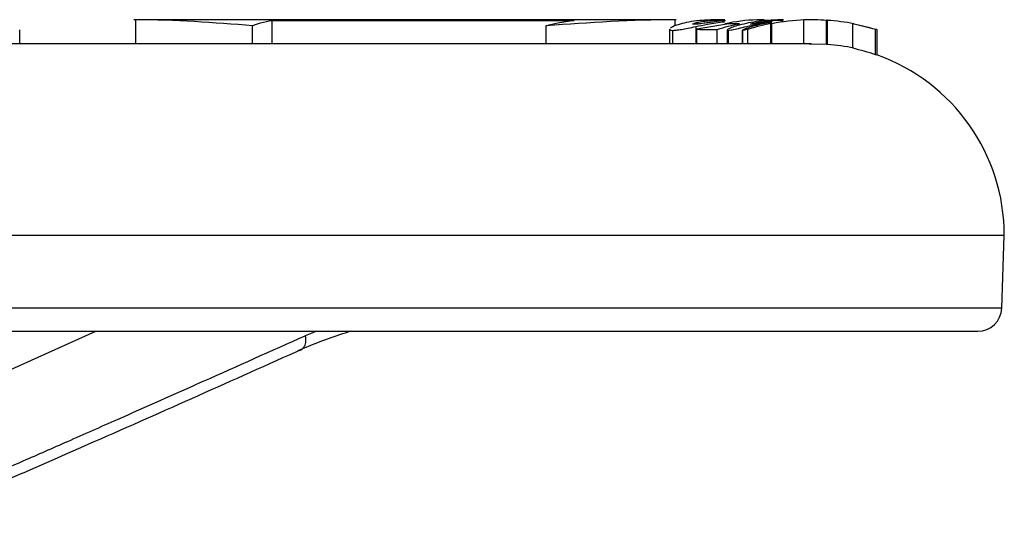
# Model space of a CAD drawing. Header units: millimetres. Extents: x 1043 to 2166, y -155 to 698.
# Tile 24 of 30: x 1823 to 1884, y 379 to 410. Entities that reach past the tile are written whole.
import ezdxf

# ---------------------------------------------------------------- set-up
doc = ezdxf.new("R2010")
doc.units = ezdxf.units.MM

msp = doc.modelspace()

# ---------------------------------------------------------------- linework, layer by layer
at = {"color": 7, "linetype": 'Continuous', "lineweight": 25}
for p, q in [((1829.898, 408.509), (1829.898, 410.009)), ((1838.428, 408.509), (1838.428, 409.972)), ((1863.647, 409.629), (1863.647, 410.009)), ((1866.771, 410.009), (1866.212, 410.009)), ((1869.234, 410.009), (1868.771, 410.009)), ((1871.702, 408.499), (1871.702, 410)), ((1873.135, 408.472), (1873.135, 409.977)), ((1873.202, 408.472), (1873.202, 409.977)), ((1822.618, 408.509), (1822.618, 409.392)), ((1837.203, 408.509), (1837.203, 409.64)), ((1855.588, 408.509), (1855.588, 409.64)), ((1863.293, 409.422), (1863.293, 408.509)), ((1867.013, 409.765), (1865.01, 409.422)), ((1865.01, 408.509), (1865.01, 409.422)), ((1866.294, 408.509), (1866.294, 409.412)), ((1866.913, 409.372), (1866.913, 408.509)), ((1867.857, 409.364), (1867.857, 408.509)), ((1867.883, 409.364), (1867.871, 409.35)), ((1868.206, 408.509), (1868.206, 409.413)), ((1868.373, 409.73), (1868.368, 409.74)), ((1869.64, 408.509), (1869.64, 409.769)), ((1869.716, 408.509), (1869.716, 409.767)), ((1874.774, 408.226), (1874.774, 409.758)), ((1876.279, 409.391), (1875.022, 409.688)), ((1876.208, 407.814), (1876.208, 409.395)), ((1876.309, 407.801), (1876.309, 409.384)), ((1872.196, 408.509), (1739.109, 408.509)), ((1873.135, 408.472), (1872.046, 408.493)), ((1876.278, 407.805), (1876.208, 407.814)), ((1884.263, 396.509), (1730.623, 396.509)), ((1884.104, 391.957), (1884.263, 396.509)), ((1731.796, 390.509), (1882.605, 390.509))]:
    msp.add_line(p, q, dxfattribs=at)
at = {"color": 8, "linetype": 'Continuous', "lineweight": 25}
for p, q in [((1848.71, 409.972), (1849.413, 410.005)), ((1863.496, 409.35), (1863.496, 408.509)), ((1864.94, 409.587), (1864.94, 408.509)), ((1865.06, 409.857), (1865.06, 409.745)), ((1866.968, 409.35), (1866.968, 408.509)), ((1867.871, 409.35), (1867.871, 408.509)), ((1868.602, 409.693), (1868.602, 409.62)), ((1884.104, 391.957), (1730.736, 391.957)), ((1816.952, 385.825), (1827.385, 390.509)), ((1841.217, 390.509), (1840.493, 390.232))]:
    msp.add_line(p, q, dxfattribs=at)
at = {"color": 7, "linetype": 'Continuous', "lineweight": 25}
for centre, radius, start, end in [((1872.263, 396.509), 12, 0, 70.4183), ((1882.605, 392.009), 1.5, 270, 358)]:
    msp.add_arc(centre, radius, start, end, dxfattribs=at)
for points, knots in [([(1849.417, 410.009), (1847.947, 410.009), (1845.007, 410.009), (1840.193, 410.009), (1835.138, 410.009), (1831.558, 410.009), (1829.768, 410.009)], [0, 0, 0, 0, 0.25, 0.5, 0.75, 1, 1, 1, 1]), ([(1837.203, 409.64), (1837.368, 409.709), (1837.535, 409.768), (1837.702, 409.818), (1837.943, 409.889), (1838.185, 409.941), (1838.428, 409.972)], [-1.8052328, -1.8052328, -1.8052328, -1.8052328, -1.7394213, -1.7394213, -1.7394213, -1.6449381, -1.6449381, -1.6449381, -1.6449381]), ([(1863.713, 410.009), (1862.747, 410.009), (1860.815, 410.009), (1857.391, 410.009), (1853.634, 410.009), (1850.823, 410.009), (1849.417, 410.009)], [0, 0, 0, 0, 0.25, 0.5, 0.75, 1, 1, 1, 1]), ([(1855.588, 409.64), (1855.824, 409.709), (1856.062, 409.768), (1856.301, 409.818), (1856.644, 409.889), (1856.99, 409.941), (1857.338, 409.972)], [-1.8052328, -1.8052328, -1.8052328, -1.8052328, -1.7394213, -1.7394213, -1.7394213, -1.6449381, -1.6449381, -1.6449381, -1.6449381]), ([(1866.263, 410.009), (1865.756, 410.011), (1865.274, 409.98), (1864.612, 409.888), (1864.406, 409.85), (1864.038, 409.765), (1863.874, 409.718), (1863.734, 409.669)], [0, 0, 0, 0, 0.5, 0.5, 0.75, 0.75, 1, 1, 1, 1]), ([(1865.06, 409.857), (1865.161, 409.879), (1865.277, 409.9), (1865.534, 409.937), (1865.675, 409.954), (1866.118, 409.994), (1866.433, 410.009), (1866.76, 410.009)], [0, 0, 0, 0, 0.25, 0.25, 0.5, 0.5, 1, 1, 1, 1]), ([(1866.801, 409.955), (1866.573, 409.935), (1866.345, 409.91), (1866.004, 409.867), (1865.893, 409.852), (1865.674, 409.822), (1865.566, 409.807), (1865.466, 409.793)], [0, 0, 0, 0, 0.5, 0.5, 0.75, 0.75, 1, 1, 1, 1]), ([(1869.541, 409.961), (1869.285, 409.98), (1868.359, 410.05), (1867.439, 409.885), (1866.773, 409.766)], [0, 0, 0, 0, 0.2755412, 1, 1, 1, 1]), ([(1870.447, 410.009), (1870.183, 410.01), (1869.922, 410.003), (1869.409, 409.973), (1869.16, 409.95), (1868.687, 409.89), (1868.461, 409.854), (1868.037, 409.771), (1867.843, 409.725), (1867.67, 409.677)], [0, 0, 0, 0, 0.25, 0.25, 0.5, 0.5, 0.75, 0.75, 1, 1, 1, 1]), ([(1868.823, 409.857), (1869.067, 409.897), (1869.527, 409.971), (1870.116, 409.987), (1870.392, 409.995)], [0, 0, 0, 0, 0.530653, 1, 1, 1, 1]), ([(1872.152, 410.009), (1872.117, 410.009), (1872.049, 410.009), (1871.902, 410.009), (1871.832, 410.009)], [0, 0, 0, 0, 0.523463, 1, 1, 1, 1]), ([(1872.342, 410.009), (1872.33, 410.009), (1872.309, 410.009), (1872.238, 410.009), (1872.209, 410.009)], [0, 0, 0, 0, 0.5882886, 1, 1, 1, 1]), ([(1872.29, 410.009), (1872.285, 410.009), (1872.276, 410.009), (1872.261, 410.009), (1872.255, 410.009)], [0, 0, 0, 0, 0.582626, 1, 1, 1, 1]), ([(1873.202, 409.977), (1873.192, 409.977), (1873.182, 409.978), (1873.172, 409.978), (1873.16, 409.978), (1873.148, 409.978), (1873.135, 409.977)], [0, 0, 0, 0, 0.001537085, 0.001537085, 0.001537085, 0.003431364, 0.003431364, 0.003431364, 0.003431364]), ([(1863.336, 409.422), (1863.324, 409.405), (1863.291, 409.355), (1863.415, 409.352), (1863.496, 409.35)], [0, 0, 0, 0, 0.350609, 1, 1, 1, 1]), ([(1863.496, 409.35), (1863.561, 409.35), (1863.638, 409.354), (1863.825, 409.375), (1863.933, 409.391), (1864.177, 409.433), (1864.315, 409.46), (1864.613, 409.52), (1864.772, 409.552), (1864.94, 409.587)], [0, 0, 0, 0, 0.25, 0.25, 0.5, 0.5, 0.75, 0.75, 1, 1, 1, 1]), ([(1864.85, 409.73), (1864.79, 409.73), (1864.724, 409.731), (1864.754, 409.749), (1864.756, 409.75)], [0, 0, 0, 0, 0.92179, 1, 1, 1, 1]), ([(1865.466, 409.793), (1865.323, 409.774), (1865.194, 409.757), (1864.987, 409.735), (1864.907, 409.729), (1864.85, 409.73)], [0, 0, 0, 0, 0.5, 0.5, 1, 1, 1, 1]), ([(1864.94, 409.587), (1865.182, 409.636), (1865.756, 409.754), (1866.381, 409.842), (1866.743, 409.893)], [0, 0, 0, 0, 0.420417, 1, 1, 1, 1]), ([(1865.01, 409.422), (1865.132, 409.416), (1865.254, 409.411), (1865.376, 409.408), (1865.498, 409.405), (1865.62, 409.403), (1865.742, 409.403), (1865.926, 409.403), (1866.11, 409.406), (1866.294, 409.412)], [0, 0, 0, 0, 0.001424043, 0.001424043, 0.001424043, 0.002848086, 0.002848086, 0.002848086, 0.004995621, 0.004995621, 0.004995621, 0.004995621]), ([(1867.68, 409.768), (1867.558, 409.766), (1867.436, 409.764), (1867.314, 409.764), (1867.133, 409.763), (1866.953, 409.763), (1866.773, 409.766)], [0, 0, 0, 0, 0.001424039, 0.001424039, 0.001424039, 0.003529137, 0.003529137, 0.003529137, 0.003529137]), ([(1867.67, 409.677), (1867.516, 409.635), (1867.382, 409.592), (1867.159, 409.512), (1867.07, 409.474), (1866.951, 409.413), (1866.92, 409.39), (1866.908, 409.358), (1866.928, 409.351), (1866.968, 409.35)], [0, 0, 0, 0, 0.25, 0.25, 0.5, 0.5, 0.75, 0.75, 1, 1, 1, 1]), ([(1866.968, 409.35), (1867.009, 409.35), (1867.071, 409.357), (1867.25, 409.39), (1867.369, 409.416), (1867.651, 409.481), (1867.818, 409.521), (1868.188, 409.606), (1868.389, 409.65), (1868.602, 409.693)], [0, 0, 0, 0, 0.25, 0.25, 0.5, 0.5, 0.75, 0.75, 1, 1, 1, 1]), ([(1868.242, 409.435), (1868.118, 409.403), (1867.931, 409.353), (1867.887, 409.351), (1867.871, 409.35)], [0, 0, 0, 0, 0.659972, 1, 1, 1, 1]), ([(1868.766, 409.664), (1868.602, 409.623), (1868.456, 409.582), (1868.212, 409.506), (1868.113, 409.472), (1868.038, 409.444)], [0, 0, 0, 0, 0.5, 0.5, 1, 1, 1, 1]), ([(1868.365, 409.748), (1868.391, 409.76), (1868.445, 409.776), (1868.604, 409.814), (1868.706, 409.836), (1868.823, 409.857)], [0, 0, 0, 0, 0.5, 0.5, 1, 1, 1, 1]), ([(1869.34, 409.862), (1869.216, 409.845), (1869.099, 409.828), (1868.883, 409.796), (1868.782, 409.78), (1868.613, 409.755), (1868.542, 409.745), (1868.434, 409.733), (1868.397, 409.73), (1868.373, 409.73)], [0, 0, 0, 0, 0.25, 0.25, 0.5, 0.5, 0.75, 0.75, 1, 1, 1, 1]), ([(1869.69, 409.859), (1869.51, 409.841), (1869.126, 409.801), (1868.784, 409.731), (1868.602, 409.693)], [0, 0, 0, 0, 0.468035, 1, 1, 1, 1]), ([(1869.609, 409.837), (1869.467, 409.812), (1869.165, 409.76), (1868.905, 409.697), (1868.766, 409.664)], [0, 0, 0, 0, 0.467398, 1, 1, 1, 1]), ([(1869.727, 409.906), (1869.682, 409.903), (1869.544, 409.891), (1869.422, 409.874), (1869.34, 409.862)], [0, 0, 0, 0, 0.327504, 1, 1, 1, 1]), ([(1869.704, 409.823), (1869.664, 409.817), (1869.579, 409.802), (1869.524, 409.79), (1869.495, 409.784)], [0, 0, 0, 0, 0.461237, 1, 1, 1, 1]), ([(1869.716, 409.767), (1869.706, 409.765), (1869.696, 409.763), (1869.686, 409.763), (1869.671, 409.763), (1869.655, 409.765), (1869.64, 409.769)], [0, 0, 0, 0, 0.001537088, 0.001537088, 0.001537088, 0.00392507, 0.00392507, 0.00392507, 0.00392507]), ([(1870.423, 409.928), (1870.411, 409.929), (1870.387, 409.93), (1870.352, 409.932), (1870.329, 409.933), (1870.317, 409.934)], [0, 0, 0, 0, 0.333269, 0.666599, 1, 1, 1, 1]), ([(1874.774, 409.758), (1874.784, 409.761), (1874.794, 409.762), (1874.804, 409.763), (1874.819, 409.764), (1874.833, 409.763), (1874.847, 409.76)], [0, 0, 0, 0, 0.001537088, 0.001537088, 0.001537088, 0.003758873, 0.003758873, 0.003758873, 0.003758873]), ([(1876.309, 409.384), (1876.299, 409.39), (1876.289, 409.395), (1876.28, 409.398), (1876.27, 409.401), (1876.26, 409.403), (1876.25, 409.403), (1876.236, 409.403), (1876.222, 409.401), (1876.208, 409.395)], [0, 0, 0, 0, 0.001537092, 0.001537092, 0.001537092, 0.003074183, 0.003074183, 0.003074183, 0.005225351, 0.005225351, 0.005225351, 0.005225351]), ([(1816.952, 379.847), (1817.545, 380.101), (1818.794, 380.636), (1820.759, 381.487), (1823.057, 382.49), (1825.735, 383.667), (1829.491, 385.327), (1834.448, 387.53), (1838.367, 389.282), (1840.493, 390.232)], [0, 0, 0, 0, 0.075452, 0.158774, 0.249964, 0.367971, 0.499964, 0.728762, 1, 1, 1, 1]), ([(1843.345, 390.509), (1843.111, 390.436), (1842.366, 390.203), (1841.219, 389.785), (1840.426, 389.448), (1840.029, 389.279)], [0, 0, 0, 0, 0.186459, 0.593179, 1, 1, 1, 1]), ([(1816.711, 378.991), (1820.238, 380.522), (1828.122, 383.943), (1835.982, 387.462), (1840.325, 389.407)], [0, 0, 0, 0, 0.447387, 1, 1, 1, 1]), ([(1840.316, 389.42), (1840.299, 389.397), (1840.229, 389.304), (1840.115, 389.29), (1840.029, 389.279)], [0, 0, 0, 0, 0.238469, 1, 1, 1, 1])]:
    msp.add_open_spline(points, degree=3, knots=knots, dxfattribs=at)
for points in [[(1837.203, 409.64), (1834.77, 409.832), (1832.336, 410.009), (1829.898, 410.009)], [(1838.428, 409.972), (1842.1, 409.972), (1845.541, 409.972), (1848.71, 409.972)], [(1848.71, 409.972), (1851.88, 409.972), (1854.767, 409.972), (1857.338, 409.972)], [(1863.647, 410.009), (1860.958, 410.009), (1858.273, 409.832), (1855.588, 409.64)], [(1871.769, 410), (1871.078, 409.975), (1870.394, 409.897), (1869.716, 409.767)], [(1873.135, 409.977), (1872.658, 410.01), (1872.18, 410.018), (1871.702, 410)], [(1874.847, 409.76), (1874.303, 409.866), (1873.755, 409.938), (1873.202, 409.977)], [(1863.734, 409.669), (1863.562, 409.609), (1863.433, 409.548), (1863.36, 409.495)], [(1864.827, 409.794), (1864.882, 409.814), (1864.962, 409.836), (1865.06, 409.857)], [(1866.294, 409.412), (1866.75, 409.557), (1867.211, 409.676), (1867.68, 409.768)], [(1868.038, 409.444), (1867.973, 409.42), (1867.929, 409.401), (1867.901, 409.386)], [(1869.64, 409.769), (1869.155, 409.677), (1868.678, 409.558), (1868.206, 409.413)], [(1876.208, 409.395), (1875.737, 409.542), (1875.259, 409.663), (1874.774, 409.758)], [(1873.202, 408.472), (1873.18, 408.474), (1873.158, 408.474), (1873.135, 408.472)], [(1874.847, 408.228), (1874.305, 408.347), (1873.756, 408.429), (1873.202, 408.472)], [(1876.208, 407.814), (1875.739, 407.981), (1875.261, 408.118), (1874.774, 408.226)]]:
    msp.add_open_spline(points, degree=3, dxfattribs=at)
at = {"color": 8, "linetype": 'Continuous', "lineweight": 25}
msp.add_open_spline([(1840.493, 390.232), (1840.509, 390.116), (1840.543, 389.875), (1840.474, 389.577), (1840.362, 389.466), (1840.316, 389.42)], degree=3, knots=[0, 0, 0, 0, 0.351839, 0.731011, 1, 1, 1, 1], dxfattribs=at)

doc.saveas('drawing.dxf')
